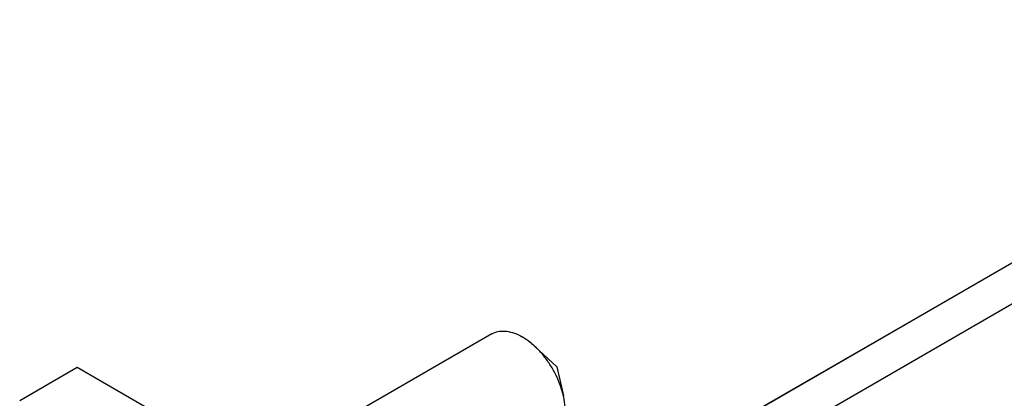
# Model space of a CAD drawing. Header units: inches. Extents: x 0 to 34, y 0 to 22.
# Tile 13 of 52: x 7.445 to 8.656, y 8.454 to 8.919. Entities that reach past the tile are written whole.
import ezdxf

# ---------------------------------------------------------------- set-up
doc = ezdxf.new("R2010")
doc.units = ezdxf.units.IN
doc.header["$LTSCALE"] = 1.87
doc.header["$MEASUREMENT"] = 0
doc.layers.get('0').update_dxf_attribs({"linetype": 'CONTINUOUS'})
doc.layers.add('COSMETIC', color=7, linetype='CONTINUOUS')

msp = doc.modelspace()

# ---------------------------------------------------------------- linework, layer by layer
at = {"color": 7, "linetype": 'CONTINUOUS'}
for p, q in [((12.051, 10.5752), (7.9791, 8.2242)), ((12.0948, 10.5499), (8.0229, 8.1989)), ((8.0254, 8.5331), (7.7348, 8.3652)), ((8.1053, 8.4926), (8.0785, 8.5176)), ((7.5156, 8.4918), (7.4449, 8.4509)), ((8.0728, 8.1701), (7.5156, 8.4918)), ((8.1053, 8.4926), (8.1136, 8.4569))]:
    msp.add_line(p, q, dxfattribs=at)
for points, knots in [([(8.0254, 8.5331), (8.026, 8.5334), (8.029, 8.535), (8.0352, 8.5367), (8.0441, 8.5366), (8.0536, 8.5341), (8.0598, 8.5311), (8.0629, 8.5293)], [0, 0, 0, 0, 0.050702, 0.257514, 0.480049, 0.726447, 1, 1, 1, 1]), ([(8.0785, 8.5176), (8.0766, 8.5194), (8.0717, 8.5236), (8.0663, 8.5274), (8.0629, 8.5293)], [0, 0, 0, 0, 0.395545, 1, 1, 1, 1]), ([(8.1136, 8.4569), (8.1127, 8.4606), (8.1104, 8.4687), (8.1054, 8.4807), (8.0989, 8.4928), (8.0911, 8.5041), (8.0841, 8.5122), (8.0797, 8.5165), (8.0785, 8.5176)], [0, 0, 0, 0, 0.16292, 0.354138, 0.548651, 0.74206, 0.930046, 1, 1, 1, 1]), ([(8.1004, 8.4032), (8.1022, 8.4042), (8.1061, 8.4071), (8.1109, 8.4134), (8.1144, 8.4221), (8.1161, 8.4323), (8.116, 8.4436), (8.1147, 8.4519), (8.1137, 8.4564), (8.1136, 8.4569)], [0, 0, 0, 0, 0.102059, 0.244649, 0.400878, 0.574537, 0.766387, 0.974845, 1, 1, 1, 1])]:
    msp.add_open_spline(points, degree=3, knots=knots, dxfattribs=at)
at = {"layer": 'COSMETIC', "color": 4, "linetype": 'CONTINUOUS'}
msp.add_line((7.9787, 8.2244), (12.0507, 10.5754), dxfattribs=at)

doc.saveas('drawing.dxf')
